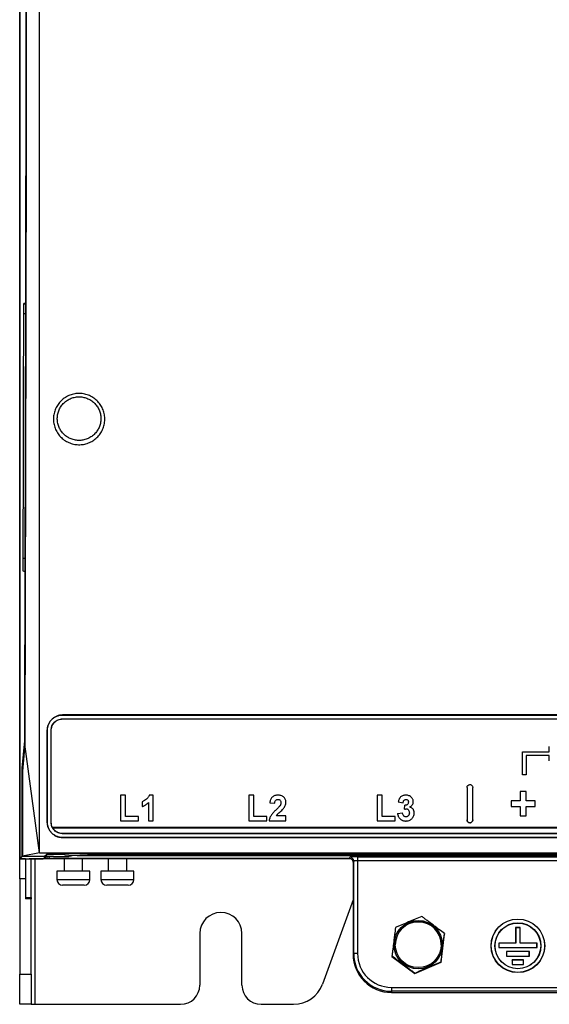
# Model space of a CAD drawing. Header units: millimetres. Extents: x -1263 to 1500, y -1080 to 1468.
# Tile 76 of 166: x 53 to 192, y -225 to 32. Entities that reach past the tile are written whole.
import ezdxf

# ---------------------------------------------------------------- set-up
doc = ezdxf.new("R2010")
doc.units = ezdxf.units.MM

msp = doc.modelspace()

# ---------------------------------------------------------------- linework, layer by layer
at = {"color": 7, "linetype": 'Continuous', "lineweight": 25}
for p, q in [((53.377, -185.695), (53.377, 463.305)), ((53.395, 463.287), (53.395, -186.678)), ((54.484, -41.695), (54.818, -41.695)), ((54.678, -111.695), (54.343, -111.695)), ((372.177, -149.127), (64.578, -149.127)), ((64.578, -149.127), (64.578, -149.145)), ((64.578, -149.145), (372.177, -149.145)), ((64.578, -150.145), (372.177, -150.145)), ((64.578, -150.179), (64.578, -150.145)), ((64.578, -150.179), (372.177, -150.179)), ((60.56, -153.144), (60.578, -153.145)), ((61.613, -153.143), (61.578, -153.145)), ((54.058, -163.021), (54.696, -155.848)), ((54.711, -156.733), (54.079, -163.814)), ((58.578, -185.14), (54.711, -156.733)), ((184.578, -158.748), (191.578, -158.748)), ((184.578, -158.748), (184.578, -158.749)), ((184.578, -164.748), (184.578, -158.749)), ((184.578, -158.749), (191.578, -158.749)), ((191.578, -157.349), (191.578, -157.348)), ((191.578, -158.749), (191.578, -157.349)), ((191.578, -159.749), (185.578, -159.749)), ((185.578, -159.749), (185.578, -164.748)), ((191.578, -161.148), (191.578, -159.749)), ((54.058, -186.014), (54.058, -163.021)), ((54.15, -163.021), (54.058, -163.021)), ((185.578, -164.748), (184.578, -164.748)), ((170.118, -168.052), (170.118, -176.551)), ((171.618, -176.551), (171.618, -168.052)), ((185.53, -169.16), (183.989, -169.16)), ((183.989, -169.16), (183.989, -169.161)), ((185.53, -169.161), (183.989, -169.161)), ((183.989, -169.161), (183.989, -171.531)), ((185.53, -169.16), (185.53, -169.161)), ((185.53, -171.531), (185.53, -169.161)), ((80.954, -170.069), (79.669, -170.069)), ((79.669, -170.069), (79.669, -170.07)), ((79.669, -170.07), (79.669, -176.746)), ((80.954, -170.07), (79.669, -170.07)), ((80.954, -170.069), (80.954, -170.07)), ((80.954, -175.634), (80.954, -170.07)), ((85.32, -171.781), (85.32, -171.782)), ((85.32, -171.782), (85.32, -173.066)), ((86.946, -171.993), (86.946, -176.746)), ((87.2, -170.069), (87.2, -170.07)), ((88.23, -170.07), (87.2, -170.07)), ((88.23, -170.069), (88.23, -170.07)), ((88.23, -176.746), (88.23, -170.07)), ((114.454, -170.069), (113.169, -170.069)), ((113.169, -170.069), (113.169, -170.07)), ((113.169, -170.07), (113.169, -176.746)), ((114.454, -170.07), (113.169, -170.07)), ((114.454, -170.069), (114.454, -170.07)), ((114.454, -175.634), (114.454, -170.07)), ((118.648, -172.083), (118.648, -172.084)), ((118.648, -172.084), (119.933, -172.21)), ((120.794, -170.069), (120.794, -170.07)), ((122.843, -171.885), (122.843, -171.886)), ((147.954, -170.069), (146.669, -170.069)), ((146.669, -170.069), (146.669, -170.07)), ((147.954, -170.07), (146.669, -170.07)), ((146.669, -170.07), (146.669, -176.746)), ((147.954, -170.069), (147.954, -170.07)), ((147.954, -175.634), (147.954, -170.07)), ((152.148, -171.845), (152.148, -171.846)), ((152.148, -171.846), (153.433, -172.038)), ((154.155, -170.069), (154.155, -170.07)), ((155.629, -170.67), (155.629, -170.67)), ((156.087, -171.781), (156.087, -171.782)), ((183.989, -171.531), (181.618, -171.531)), ((181.618, -171.531), (181.618, -173.072)), ((183.989, -171.531), (181.618, -171.531)), ((181.618, -171.531), (181.618, -171.531)), ((187.901, -171.531), (185.53, -171.531)), ((187.901, -171.531), (185.53, -171.531)), ((187.901, -173.072), (187.901, -171.531)), ((187.901, -171.531), (187.901, -171.531)), ((120.283, -173.908), (120.283, -173.908)), ((121.305, -172.83), (121.305, -172.83)), ((151.977, -174.85), (153.261, -174.692)), ((153.261, -174.691), (153.261, -174.692)), ((153.775, -173.76), (153.895, -172.723)), ((153.775, -173.759), (153.775, -173.76)), ((153.895, -172.723), (153.895, -172.723)), ((156.343, -174.745), (156.343, -174.746)), ((181.618, -173.072), (183.989, -173.072)), ((183.989, -173.072), (183.989, -175.443)), ((185.53, -173.072), (187.901, -173.072)), ((185.53, -175.443), (185.53, -173.072)), ((54.093, -177.743), (54.093, -176.743)), ((54.093, -176.743), (54.113, -176.747)), ((54.098, -176.743), (54.093, -176.743)), ((54.113, -176.747), (54.098, -176.743)), ((54.115, -177.747), (54.113, -176.747)), ((60.56, -177.141), (60.578, -177.141)), ((61.613, -177.14), (61.578, -177.141)), ((79.669, -176.746), (84.378, -176.746)), ((84.378, -175.633), (80.954, -175.633)), ((84.378, -175.634), (80.954, -175.634)), ((84.378, -175.633), (84.378, -175.634)), ((84.378, -176.746), (84.378, -175.634)), ((86.946, -176.746), (88.23, -176.746)), ((113.169, -176.746), (117.878, -176.746)), ((117.878, -175.633), (114.454, -175.633)), ((117.878, -175.634), (114.454, -175.634)), ((117.878, -175.633), (117.878, -175.634)), ((117.878, -176.746), (117.878, -175.634)), ((118.477, -176.746), (122.843, -176.746)), ((118.477, -176.746), (118.477, -176.746)), ((122.843, -175.462), (120.362, -175.462)), ((122.843, -175.462), (120.362, -175.462)), ((122.843, -176.746), (122.843, -175.462)), ((122.843, -175.462), (122.843, -175.462)), ((146.669, -176.746), (151.378, -176.746)), ((151.378, -175.633), (147.954, -175.633)), ((151.378, -175.634), (147.954, -175.634)), ((151.378, -175.633), (151.378, -175.634)), ((151.378, -176.746), (151.378, -175.634)), ((151.977, -174.849), (151.977, -174.85)), ((154.164, -175.719), (154.164, -175.719)), ((170.868, -177.3), (170.868, -177.301)), ((183.989, -175.443), (185.53, -175.443)), ((54.093, -177.743), (54.115, -177.747)), ((374.814, -178.494), (61.941, -178.494)), ((62.025, -178.647), (374.73, -178.647)), ((64.578, -180.104), (64.578, -180.141)), ((372.177, -180.104), (64.578, -180.104)), ((372.177, -180.141), (64.578, -180.141)), ((372.177, -181.141), (64.578, -181.141)), ((64.578, -181.158), (64.578, -181.141)), ((64.578, -181.158), (372.177, -181.158)), ((53.377, -186.695), (53.377, -185.695)), ((54.877, -186.695), (53.377, -186.695)), ((53.377, -191.959), (53.377, -186.695)), ((54.058, -186.014), (53.395, -186.678)), ((53.395, -186.678), (59.404, -186.678)), ((55.058, -186.014), (54.058, -186.014)), ((58.578, -185.14), (54.093, -186.003)), ((54.093, -186.003), (59.88, -186.003)), ((54.877, -186.678), (54.877, -186.695)), ((54.877, -186.695), (54.877, -191.959)), ((55.058, -186.003), (55.058, -186.014)), ((55.07, -186.003), (55.058, -186.014)), ((55.877, -186.695), (55.877, -186.678)), ((56.877, -186.695), (55.877, -186.695)), ((56.377, -196.792), (56.377, -186.695)), ((139.73, -186.695), (56.877, -186.695)), ((58.578, -185.14), (378.177, -185.14)), ((59.404, -186.678), (60.217, -186.136)), ((59.88, -186.003), (60.438, -185.47)), ((60.077, -185.997), (59.886, -185.997)), ((60.077, -185.997), (60.603, -185.47)), ((60.077, -185.815), (60.077, -185.997)), ((60.923, -186.616), (60.357, -186.616)), ((60.438, -185.47), (64.956, -185.47)), ((60.923, -186.616), (60.922, -186.616)), ((139.378, -186.616), (60.923, -186.616)), ((62.216, -186.102), (64.128, -186.102)), ((64.956, -185.47), (65.094, -185.338)), ((64.969, -185.458), (65.152, -185.641)), ((64.97, -186.695), (64.97, -189.901)), ((66.128, -186.068), (66.405, -185.883)), ((68.405, -185.849), (368.35, -185.849)), ((69.094, -185.273), (367.661, -185.273)), ((69.801, -189.901), (69.801, -186.695)), ((365.603, -185.744), (71.151, -185.744)), ((76.47, -186.695), (76.47, -189.901)), ((81.301, -189.901), (81.301, -186.695)), ((139.378, -186.616), (139.536, -186.301)), ((140.535, -187.3), (140.377, -187.615)), ((140.377, -187.616), (140.377, -211.608)), ((140.535, -211.45), (140.535, -187.3)), ((141.535, -186.199), (295.22, -186.199)), ((141.535, -186.199), (141.535, -187.223)), ((295.22, -187.223), (141.535, -187.223)), ((141.535, -187.223), (141.535, -211.424)), ((63.085, -189.901), (63.085, -192.095)), ((71.072, -189.901), (63.085, -189.901)), ((71.685, -189.901), (71.072, -189.901)), ((71.685, -192.095), (71.685, -189.901)), ((74.585, -189.901), (74.585, -192.095)), ((82.572, -189.901), (74.585, -189.901)), ((83.185, -189.901), (82.572, -189.901)), ((83.185, -192.095), (83.185, -189.901)), ((54.877, -191.959), (53.377, -191.959)), ((53.377, -191.959), (53.377, -216.799)), ((54.877, -191.959), (54.877, -197.134)), ((70.185, -193.595), (64.585, -193.595)), ((81.685, -193.595), (76.085, -193.595)), ((54.877, -196.792), (56.377, -196.792)), ((56.377, -197.134), (54.877, -197.134)), ((56.377, -196.792), (56.377, -197.134)), ((56.377, -216.799), (56.377, -197.134)), ((140.377, -197.438), (132.372, -219.431)), ((183.977, -204.64), (182.777, -204.64)), ((182.777, -204.64), (182.777, -208.688)), ((182.804, -204.692), (182.777, -204.64)), ((182.804, -204.692), (182.804, -208.741)), ((183.951, -204.692), (182.804, -204.692)), ((183.951, -204.692), (183.977, -204.64)), ((183.951, -208.741), (183.951, -204.692)), ((183.977, -208.688), (183.977, -204.64)), ((100.377, -206.195), (100.377, -219.695)), ((111.377, -219.695), (111.377, -206.195)), ((163.333, -213.731), (164.228, -206.339)), ((164.228, -206.226), (164.228, -206.339)), ((151.377, -209.121), (151.377, -209.126)), ((163.377, -209.126), (163.377, -209.121)), ((182.777, -208.688), (178.377, -208.688)), ((178.377, -208.688), (178.377, -209.888)), ((178.404, -208.741), (178.377, -208.688)), ((178.377, -209.888), (188.377, -209.888)), ((178.404, -208.741), (178.404, -209.888)), ((182.804, -208.741), (178.404, -208.741)), ((182.804, -208.741), (182.777, -208.688)), ((183.951, -208.741), (183.977, -208.688)), ((188.351, -208.741), (183.951, -208.741)), ((188.377, -208.688), (183.977, -208.688)), ((188.351, -208.741), (188.377, -208.688)), ((188.351, -209.888), (188.351, -208.741)), ((188.377, -209.888), (188.377, -208.688)), ((140.377, -211.608), (140.535, -211.45)), ((150.526, -212.066), (150.526, -212.18)), ((150.526, -212.18), (156.482, -216.651)), ((186.377, -210.888), (180.377, -210.888)), ((180.377, -210.888), (180.377, -212.087)), ((180.404, -210.94), (180.377, -210.888)), ((180.377, -212.087), (186.377, -212.087)), ((180.404, -210.94), (180.404, -212.087)), ((186.351, -210.94), (180.404, -210.94)), ((184.877, -213.087), (181.877, -213.087)), ((181.877, -213.087), (181.877, -214.286)), ((181.904, -213.139), (181.877, -213.087)), ((181.904, -213.139), (181.904, -214.286)), ((184.851, -213.139), (181.904, -213.139)), ((184.851, -213.139), (184.877, -213.087)), ((184.851, -214.286), (184.851, -213.139)), ((184.877, -214.286), (184.877, -213.087)), ((186.351, -210.94), (186.377, -210.888)), ((186.351, -212.087), (186.351, -210.94)), ((186.377, -212.087), (186.377, -210.888)), ((156.482, -216.651), (163.333, -213.731)), ((163.333, -213.617), (163.333, -213.731)), ((181.877, -214.286), (184.877, -214.286)), ((53.377, -216.799), (56.377, -216.799)), ((53.377, -224.695), (53.377, -216.799)), ((56.377, -216.799), (56.377, -224.695)), ((156.482, -216.537), (156.482, -216.651)), ((150.377, -220.264), (286.377, -220.264)), ((150.377, -220.264), (150.377, -221.289)), ((286.377, -221.289), (150.377, -221.289)), ((150.377, -221.289), (150.377, -221.604)), ((150.377, -221.604), (286.377, -221.604)), ((150.377, -221.604), (286.377, -221.604)), ((150.377, -221.604), (150.377, -221.604)), ((56.377, -224.695), (53.377, -224.695)), ((56.377, -224.695), (57.377, -224.695)), ((57.377, -224.695), (95.377, -224.695)), ((116.377, -224.695), (124.855, -224.695))]:
    msp.add_line(p, q, dxfattribs=at)
at = {"color": 250, "linetype": 'Continuous', "lineweight": 25}
for p, q in [((54.819, -41.701), (54.484, -41.695)), ((54.869, -44.36), (54.432, -44.359)), ((54.732, -108.279), (54.291, -108.278)), ((54.68, -111.689), (54.343, -111.695)), ((53.377, -185.695), (53.395, -185.695)), ((56.877, -186.678), (56.877, -186.695)), ((57.377, -224.695), (57.377, -186.695)), ((61.177, -186.107), (60.922, -186.616)), ((65.152, -185.641), (65.152, -185.328)), ((71.151, -185.273), (71.151, -185.744)), ((63.085, -192.095), (71.685, -192.095)), ((74.585, -192.095), (83.185, -192.095))]:
    msp.add_line(p, q, dxfattribs=at)
at = {"color": 7, "linetype": 'Continuous', "lineweight": 25}
for centre, radius in [((157.376, -209.121), 6.318), ((157.379, -209.121), 5.999), ((183.376, -209.425), 6.998), ((183.379, -209.398), 6.972), ((183.379, -209.398), 5.999), ((183.379, -209.438), 5.959)]:
    msp.add_circle(centre, radius, dxfattribs=at)
for centre, radius, start, end in [((139.534, -187.301), 1.001, 0.08214, 89.9375), ((64.585, -192.095), 1.5, 180, 270), ((70.185, -192.095), 1.5, 270, 0), ((76.085, -192.095), 1.5, 180, 270), ((81.685, -192.095), 1.5, 270, 0), ((105.877, -206.195), 5.5, 0, 180), ((157.377, -209.128), 6, 0.01486, 179.98514), ((150.376, -211.606), 9.998, 180.00982, 270.00982), ((141.294, -221.584), 10.163, 88.64083, 94.28067), ((150.376, -211.448), 9.841, 180.00982, 270.00982), ((150.376, -211.423), 8.841, 180.00982, 270.00982), ((95.377, -219.695), 5, 270, 0), ((116.377, -219.695), 5, 180, 270), ((124.855, -216.695), 8, 270, 340)]:
    msp.add_arc(centre, radius, start, end, dxfattribs=at)
for centre, major_axis, ratio, start_param, end_param in [((13.688, 218.648), (0, 2379), 0.0174551, 4.5543138, 4.6519467), ((60.357, -186.116), (0.426, -0.263), 0.9992341, 4.1602555, 5.2662375), ((62.216, -186.137), (2, 0), 0.0174551, 1.5707963, 3.1154127), ((60.922, -186.116), (-0.263, 0.425), 0.9992341, 1.0169478, 2.5870585), ((64.128, -186.067), (2, 0), 0.0174551, 4.712389, 6.2570054), ((69.094, -185.34), (4, 0), 0.016664, 1.5707963, 3.1241394), ((71.151, -185.639), (6, 0), 0.0174551, 3.1590459, 4.712389), ((68.405, -185.883), (2, 0), 0.0174551, 1.5707963, 3.1154127), ((141.535, -186.303), (2, 0), 0.0523539, 1.5707963, 3.1154127), ((141.535, -187.302), (1, 0), 0.0785308, 1.5707963, 3.1154127)]:
    msp.add_ellipse(centre, major_axis=major_axis, ratio=ratio, start_param=start_param, end_param=end_param, dxfattribs=at)
at = {"color": 250, "linetype": 'Continuous', "lineweight": 25}
msp.add_ellipse((64.128, -185.82), major_axis=(3, 0), ratio=0.0523539, start_param=5.54164, end_param=6.0363902, dxfattribs=at)
at = {"color": 7, "linetype": 'Continuous', "lineweight": 25}
for points in [[(58.578, -185.14), (58.578, -97.828), (58.578, -9.914), (58.578, 78.517)], [(55.156, 74.87), (55.073, -2.772), (54.926, -79.928), (54.711, -156.733)], [(54.291, -108.278), (54.343, -87.01), (54.39, -65.701), (54.432, -44.359)], [(54.87, -45.028), (54.828, -66.424), (54.782, -87.787), (54.73, -109.109)], [(60.56, -153.144), (60.56, -161.149), (60.56, -169.148), (60.56, -177.141)], [(60.578, -177.141), (60.578, -169.149), (60.578, -161.15), (60.578, -153.145)], [(61.578, -177.141), (61.578, -169.149), (61.578, -161.15), (61.578, -153.145)], [(61.613, -177.14), (61.613, -169.148), (61.613, -161.149), (61.613, -153.143)], [(61.941, -178.494), (61.727, -178.078), (61.613, -177.612), (61.613, -177.14)], [(62.025, -178.647), (61.995, -178.597), (61.967, -178.546), (61.941, -178.494)], [(139.378, -186.616), (139.378, -186.616), (139.378, -186.616), (139.378, -186.616)], [(140.377, -187.615), (140.377, -187.616), (140.377, -187.616), (140.377, -187.616)]]:
    msp.add_open_spline(points, degree=3, dxfattribs=at)
for points, knots in [([(54.432, -44.359), (54.433, -43.997), (54.435, -43.642), (54.441, -42.994), (54.445, -42.701), (54.454, -42.215), (54.46, -42.022), (54.472, -41.762), (54.478, -41.695), (54.484, -41.695)], [3.2538108, 3.2538108, 3.2538108, 3.2538108, 3.6184554, 3.6184554, 3.9830999, 3.9830999, 4.3477444, 4.3477444, 4.712389, 4.712389, 4.712389, 4.712389]), ([(54.818, -41.695), (54.825, -41.695), (54.833, -41.785), (54.846, -42.128), (54.852, -42.382), (54.862, -43.009), (54.866, -43.382), (54.87, -44.183), (54.871, -44.61), (54.87, -45.028)], [4.712389, 4.712389, 4.712389, 4.712389, 5.1329168, 5.1329168, 5.5534447, 5.5534447, 5.9739725, 5.9739725, 6.3945003, 6.3945003, 6.3945003, 6.3945003]), ([(64.02, -76.472), (63.716, -76.151), (63.444, -75.8), (62.979, -75.061), (62.785, -74.672), (62.55, -74.059), (62.481, -73.849), (62.365, -73.427), (62.318, -73.214), (62.207, -72.572), (62.175, -72.138), (62.197, -71.257), (62.251, -70.825), (62.393, -70.189), (62.451, -69.979), (62.588, -69.563), (62.668, -69.357), (62.933, -68.756), (63.147, -68.378), (63.649, -67.663), (63.939, -67.325), (64.571, -66.721), (64.914, -66.452), (65.471, -66.098), (65.665, -65.988), (66.057, -65.79), (66.257, -65.701), (66.868, -65.464), (67.293, -65.345), (68.165, -65.193), (68.602, -65.161), (69.258, -65.177), (69.478, -65.193), (69.916, -65.247), (70.135, -65.286), (70.778, -65.431), (71.193, -65.568), (71.795, -65.836), (71.994, -65.936), (72.378, -66.154), (72.563, -66.272), (73.103, -66.654), (73.438, -66.946), (74.038, -67.579), (74.306, -67.923), (74.775, -68.669), (74.971, -69.061), (75.205, -69.67), (75.273, -69.877), (75.389, -70.298), (75.437, -70.514), (75.548, -71.161), (75.58, -71.595), (75.558, -72.465), (75.504, -72.905), (75.313, -73.756), (75.178, -74.168), (74.913, -74.769), (74.813, -74.967), (74.598, -75.349), (74.482, -75.533), (74.107, -76.068), (73.823, -76.399), (73.184, -77.01), (72.839, -77.28), (72.287, -77.631), (72.097, -77.74), (71.704, -77.938), (71.501, -78.029), (70.885, -78.268), (70.464, -78.385), (69.6, -78.536), (69.153, -78.569), (68.277, -78.548), (67.843, -78.495), (67.196, -78.35), (66.982, -78.291), (66.565, -78.152), (66.157, -77.994), (65.766, -77.798), (65.384, -77.581), (65.197, -77.462), (64.656, -77.08), (64.324, -76.793), (64.02, -76.472)], [0, 0, 0, 0, 0.03125, 0.03125, 0.0625, 0.0625, 0.078125, 0.078125, 0.09375, 0.09375, 0.125, 0.125, 0.15625, 0.15625, 0.171875, 0.171875, 0.1875, 0.1875, 0.21875, 0.21875, 0.25, 0.25, 0.28125, 0.28125, 0.296875, 0.296875, 0.3125, 0.3125, 0.34375, 0.34375, 0.375, 0.375, 0.390625, 0.390625, 0.40625, 0.40625, 0.4375, 0.4375, 0.453125, 0.453125, 0.46875, 0.46875, 0.5, 0.5, 0.53125, 0.53125, 0.5625, 0.5625, 0.578125, 0.578125, 0.59375, 0.59375, 0.625, 0.625, 0.65625, 0.65625, 0.6875, 0.6875, 0.703125, 0.703125, 0.71875, 0.71875, 0.75, 0.75, 0.78125, 0.78125, 0.796875, 0.796875, 0.8125, 0.8125, 0.84375, 0.84375, 0.875, 0.875, 0.90625, 0.90625, 0.921875, 0.921875, 0.9375, 0.953125, 0.953125, 0.96875, 0.96875, 1, 1, 1, 1]), ([(64.747, -75.661), (65.005, -75.934), (65.288, -76.179), (65.902, -76.612), (66.229, -76.797), (66.739, -77.023), (66.913, -77.09), (67.268, -77.207), (67.451, -77.258), (68.001, -77.381), (68.371, -77.426), (69.117, -77.444), (69.497, -77.415), (70.233, -77.285), (70.592, -77.185), (71.116, -76.981), (71.289, -76.904), (71.623, -76.734), (71.784, -76.642), (72.254, -76.342), (72.547, -76.112), (73.089, -75.592), (73.33, -75.31), (73.649, -74.855), (73.747, -74.698), (73.93, -74.374), (74.014, -74.206), (74.239, -73.695), (74.354, -73.345), (74.515, -72.622), (74.561, -72.248), (74.578, -71.509), (74.551, -71.141), (74.456, -70.591), (74.415, -70.408), (74.316, -70.05), (74.259, -69.874), (74.06, -69.357), (73.893, -69.024), (73.494, -68.391), (73.266, -68.098), (72.756, -67.559), (72.47, -67.312), (71.858, -66.879), (71.528, -66.692), (70.845, -66.388), (70.491, -66.271), (69.761, -66.107), (69.383, -66.061), (68.638, -66.044), (68.266, -66.071), (67.523, -66.201), (67.162, -66.303), (66.641, -66.505), (66.471, -66.581), (66.138, -66.75), (65.973, -66.843), (65.5, -67.146), (65.208, -67.375), (64.671, -67.889), (64.424, -68.177), (63.999, -68.785), (63.818, -69.107), (63.593, -69.618), (63.525, -69.793), (63.409, -70.146), (63.36, -70.325), (63.24, -70.865), (63.195, -71.232), (63.176, -71.98), (63.204, -72.349), (63.298, -72.894), (63.339, -73.075), (63.437, -73.433), (63.496, -73.612), (63.696, -74.132), (63.861, -74.462), (64.257, -75.09), (64.488, -75.389), (64.747, -75.661)], [0, 0, 0, 0, 0.03125, 0.03125, 0.0625, 0.0625, 0.078125, 0.078125, 0.09375, 0.09375, 0.125, 0.125, 0.15625, 0.15625, 0.1875, 0.1875, 0.203125, 0.203125, 0.21875, 0.21875, 0.25, 0.25, 0.28125, 0.28125, 0.296875, 0.296875, 0.3125, 0.3125, 0.34375, 0.34375, 0.375, 0.375, 0.40625, 0.40625, 0.421875, 0.421875, 0.4375, 0.4375, 0.46875, 0.46875, 0.5, 0.5, 0.53125, 0.53125, 0.5625, 0.5625, 0.59375, 0.59375, 0.625, 0.625, 0.65625, 0.65625, 0.6875, 0.6875, 0.703125, 0.703125, 0.71875, 0.71875, 0.75, 0.75, 0.78125, 0.78125, 0.8125, 0.8125, 0.828125, 0.828125, 0.84375, 0.84375, 0.875, 0.875, 0.90625, 0.90625, 0.921875, 0.921875, 0.9375, 0.9375, 0.96875, 0.96875, 1, 1, 1, 1]), ([(54.343, -111.695), (54.336, -111.695), (54.328, -111.602), (54.314, -111.248), (54.308, -110.986), (54.299, -110.341), (54.295, -109.957), (54.291, -109.137), (54.29, -108.701), (54.291, -108.278)], [1.5707963, 1.5707963, 1.5707963, 1.5707963, 1.9984082, 1.9984082, 2.4260201, 2.4260201, 2.853632, 2.853632, 3.2812439, 3.2812439, 3.2812439, 3.2812439]), ([(54.73, -109.109), (54.729, -109.464), (54.727, -109.81), (54.721, -110.439), (54.717, -110.723), (54.707, -111.193), (54.702, -111.379), (54.69, -111.63), (54.684, -111.695), (54.678, -111.695)], [0.1385248, 0.1385248, 0.1385248, 0.1385248, 0.4965927, 0.4965927, 0.8546606, 0.8546606, 1.2127284, 1.2127284, 1.5707963, 1.5707963, 1.5707963, 1.5707963]), ([(64.578, -149.127), (64.311, -149.127), (64.049, -149.153), (63.533, -149.256), (63.276, -149.334), (62.788, -149.537), (62.557, -149.662), (62.12, -149.955), (61.914, -150.125), (61.545, -150.497), (61.379, -150.699), (61.087, -151.138), (60.964, -151.371), (60.765, -151.852), (60.688, -152.104), (60.586, -152.62), (60.56, -152.88), (60.56, -153.144)], [0, 0, 0, 0, 0.125, 0.125, 0.25, 0.25, 0.375, 0.375, 0.5, 0.5, 0.625, 0.625, 0.75, 0.75, 0.875, 0.875, 1, 1, 1, 1]), ([(60.578, -153.145), (60.578, -152.882), (60.604, -152.624), (60.704, -152.116), (60.78, -151.863), (60.979, -151.381), (61.1, -151.151), (61.388, -150.717), (61.556, -150.511), (61.924, -150.141), (62.125, -149.975), (62.561, -149.681), (62.795, -149.555), (63.277, -149.353), (63.529, -149.276), (64.049, -149.172), (64.312, -149.145), (64.578, -149.145)], [0, 0, 0, 0, 0.125, 0.125, 0.25, 0.25, 0.375, 0.375, 0.5, 0.5, 0.625, 0.625, 0.75, 0.75, 0.875, 0.875, 1, 1, 1, 1]), ([(61.578, -153.145), (61.578, -152.948), (61.597, -152.754), (61.673, -152.373), (61.729, -152.184), (61.878, -151.821), (61.97, -151.65), (62.186, -151.324), (62.312, -151.169), (62.588, -150.892), (62.738, -150.767), (63.066, -150.547), (63.241, -150.452), (63.784, -150.226), (64.179, -150.145), (64.578, -150.145)], [0, 0, 0, 0, 0.125, 0.125, 0.25, 0.25, 0.375, 0.375, 0.5, 0.5, 0.625, 0.625, 0.75, 0.75, 1, 1, 1, 1]), ([(61.613, -153.143), (61.613, -152.948), (61.632, -152.757), (61.707, -152.381), (61.763, -152.193), (61.91, -151.836), (62.001, -151.666), (62.214, -151.344), (62.338, -151.191), (62.611, -150.917), (62.76, -150.794), (63.083, -150.576), (63.257, -150.482), (63.793, -150.258), (64.184, -150.179), (64.578, -150.179)], [0, 0, 0, 0, 0.125, 0.125, 0.25, 0.25, 0.375, 0.375, 0.5, 0.5, 0.625, 0.625, 0.75, 0.75, 1, 1, 1, 1]), ([(54.079, -163.814), (54.082, -166.532), (54.084, -169.25), (54.085, -171.968), (54.087, -174.307), (54.088, -176.646), (54.09, -178.986), (54.091, -181.325), (54.092, -183.664), (54.093, -186.003)], [0, 0, 0, 0, 0.008154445, 0.008154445, 0.008154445, 0.015171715, 0.015171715, 0.015171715, 0.022188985, 0.022188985, 0.022188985, 0.022188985]), ([(170.118, -168.052), (170.118, -167.953), (170.137, -167.857), (170.212, -167.676), (170.267, -167.593), (170.474, -167.385), (170.669, -167.302), (170.868, -167.302)], [0, 0, 0, 0, 0.25, 0.25, 0.5, 0.5, 1, 1, 1, 1]), ([(170.868, -167.302), (170.968, -167.302), (171.066, -167.322), (171.248, -167.398), (171.331, -167.454), (171.538, -167.662), (171.618, -167.855), (171.618, -168.052)], [0, 0, 0, 0, 0.25, 0.25, 0.5, 0.5, 1, 1, 1, 1]), ([(87.2, -170.07), (87.162, -170.172), (87.12, -170.273), (87.017, -170.463), (86.96, -170.555), (86.832, -170.731), (86.76, -170.816), (86.607, -170.972), (86.527, -171.046), (86.276, -171.254), (86.099, -171.382), (85.818, -171.555), (85.723, -171.609), (85.526, -171.704), (85.423, -171.743), (85.32, -171.782)], [0, 0, 0, 0, 0.125, 0.125, 0.25, 0.25, 0.375, 0.375, 0.5, 0.5, 0.75, 0.75, 0.875, 0.875, 1, 1, 1, 1]), ([(85.32, -173.066), (85.396, -173.036), (85.473, -173.006), (85.624, -172.942), (85.698, -172.906), (85.917, -172.794), (86.059, -172.712), (86.333, -172.532), (86.464, -172.434), (86.715, -172.224), (86.832, -172.109), (86.946, -171.993)], [0, 0, 0, 0, 0.125, 0.125, 0.25, 0.25, 0.5, 0.5, 0.75, 0.75, 1, 1, 1, 1]), ([(120.794, -170.07), (120.725, -170.071), (120.655, -170.072), (120.518, -170.08), (120.45, -170.088), (120.247, -170.118), (120.113, -170.148), (119.851, -170.235), (119.722, -170.29), (119.483, -170.428), (119.369, -170.508), (119.166, -170.696), (119.08, -170.801), (118.932, -171.031), (118.873, -171.157), (118.776, -171.412), (118.74, -171.543), (118.682, -171.811), (118.665, -171.948), (118.648, -172.084)], [0, 0, 0, 0, 0.0625, 0.0625, 0.125, 0.125, 0.25, 0.25, 0.375, 0.375, 0.5, 0.5, 0.625, 0.625, 0.75, 0.75, 0.875, 0.875, 1, 1, 1, 1]), ([(119.933, -172.21), (119.941, -172.086), (119.955, -171.964), (120.01, -171.723), (120.052, -171.604), (120.191, -171.396), (120.288, -171.312), (120.457, -171.23), (120.517, -171.211), (120.641, -171.188), (120.704, -171.185), (120.767, -171.182)], [0, 0, 0, 0, 0.25, 0.25, 0.5, 0.5, 0.75, 0.75, 0.875, 0.875, 1, 1, 1, 1]), ([(120.767, -171.182), (120.879, -171.188), (120.991, -171.197), (121.202, -171.279), (121.296, -171.347), (121.44, -171.517), (121.49, -171.62), (121.549, -171.835), (121.555, -171.947), (121.559, -172.059)], [0, 0, 0, 0, 0.25, 0.25, 0.5, 0.5, 0.75, 0.75, 1, 1, 1, 1]), ([(122.843, -171.886), (122.842, -171.822), (122.841, -171.758), (122.83, -171.631), (122.82, -171.568), (122.782, -171.382), (122.745, -171.257), (122.64, -171.025), (122.575, -170.916), (122.421, -170.713), (122.331, -170.619), (122.137, -170.452), (122.031, -170.377), (121.803, -170.256), (121.684, -170.208), (121.436, -170.135), (121.309, -170.109), (121.053, -170.076), (120.924, -170.072), (120.794, -170.07)], [0, 0, 0, 0, 0.0625, 0.0625, 0.125, 0.125, 0.25, 0.25, 0.375, 0.375, 0.5, 0.5, 0.625, 0.625, 0.75, 0.75, 0.875, 0.875, 1, 1, 1, 1]), ([(121.559, -172.059), (121.556, -172.127), (121.552, -172.196), (121.53, -172.332), (121.512, -172.398), (121.467, -172.527), (121.44, -172.59), (121.376, -172.712), (121.341, -172.771), (121.305, -172.83)], [0, 0, 0, 0, 0.25, 0.25, 0.5, 0.5, 0.75, 0.75, 1, 1, 1, 1]), ([(122.196, -173.561), (122.289, -173.438), (122.379, -173.314), (122.538, -173.052), (122.61, -172.917), (122.727, -172.633), (122.771, -172.488), (122.815, -172.266), (122.826, -172.191), (122.84, -172.04), (122.842, -171.963), (122.843, -171.886)], [0, 0, 0, 0, 0.25, 0.25, 0.5, 0.5, 0.75, 0.75, 0.875, 0.875, 1, 1, 1, 1]), ([(154.155, -170.07), (154.031, -170.073), (153.907, -170.078), (153.664, -170.114), (153.544, -170.143), (153.31, -170.222), (153.194, -170.272), (152.978, -170.393), (152.877, -170.463), (152.689, -170.628), (152.607, -170.72), (152.467, -170.921), (152.408, -171.031), (152.309, -171.256), (152.269, -171.371), (152.201, -171.606), (152.174, -171.726), (152.148, -171.846)], [0, 0, 0, 0, 0.125, 0.125, 0.25, 0.25, 0.375, 0.375, 0.5, 0.5, 0.625, 0.625, 0.75, 0.75, 0.875, 0.875, 1, 1, 1, 1]), ([(153.433, -172.038), (153.447, -171.936), (153.462, -171.834), (153.523, -171.638), (153.568, -171.542), (153.692, -171.377), (153.77, -171.305), (153.909, -171.231), (153.958, -171.212), (154.06, -171.188), (154.113, -171.185), (154.166, -171.182)], [0, 0, 0, 0, 0.25, 0.25, 0.5, 0.5, 0.75, 0.75, 0.875, 0.875, 1, 1, 1, 1]), ([(154.802, -171.894), (154.797, -172.009), (154.788, -172.124), (154.705, -172.343), (154.639, -172.444), (154.51, -172.561), (154.463, -172.596), (154.358, -172.651), (154.303, -172.671), (154.19, -172.703), (154.131, -172.713), (154.014, -172.724), (153.955, -172.724), (153.895, -172.723)], [0, 0, 0, 0, 0.25, 0.25, 0.5, 0.5, 0.625, 0.625, 0.75, 0.75, 0.875, 0.875, 1, 1, 1, 1]), ([(155.629, -170.67), (155.581, -170.621), (155.533, -170.573), (155.431, -170.482), (155.376, -170.441), (155.207, -170.323), (155.087, -170.26), (154.832, -170.161), (154.698, -170.125), (154.429, -170.079), (154.292, -170.073), (154.155, -170.07)], [0, 0, 0, 0, 0.125, 0.125, 0.25, 0.25, 0.5, 0.5, 0.75, 0.75, 1, 1, 1, 1]), ([(154.166, -171.182), (154.211, -171.185), (154.256, -171.187), (154.343, -171.201), (154.386, -171.213), (154.512, -171.267), (154.585, -171.324), (154.7, -171.461), (154.742, -171.542), (154.793, -171.714), (154.799, -171.804), (154.802, -171.894)], [0, 0, 0, 0, 0.125, 0.125, 0.25, 0.25, 0.5, 0.5, 0.75, 0.75, 1, 1, 1, 1]), ([(155.126, -173.185), (155.191, -173.147), (155.256, -173.11), (155.382, -173.029), (155.442, -172.985), (155.616, -172.845), (155.725, -172.739), (155.903, -172.498), (155.972, -172.364), (156.042, -172.151), (156.06, -172.079), (156.081, -171.932), (156.084, -171.857), (156.087, -171.782)], [0, 0, 0, 0, 0.125, 0.125, 0.25, 0.25, 0.5, 0.5, 0.75, 0.75, 0.875, 0.875, 1, 1, 1, 1]), ([(156.087, -171.782), (156.084, -171.679), (156.078, -171.576), (156.037, -171.374), (156.008, -171.276), (155.928, -171.089), (155.878, -170.997), (155.765, -170.826), (155.698, -170.747), (155.629, -170.67)], [0, 0, 0, 0, 0.25, 0.25, 0.5, 0.5, 0.75, 0.75, 1, 1, 1, 1]), ([(120.283, -173.908), (120.075, -174.108), (119.868, -174.309), (119.573, -174.623), (119.476, -174.729), (119.288, -174.946), (119.195, -175.057), (119.023, -175.288), (118.943, -175.407), (118.8, -175.655), (118.738, -175.784), (118.631, -176.051), (118.586, -176.186), (118.516, -176.463), (118.496, -176.604), (118.477, -176.746)], [0, 0, 0, 0, 0.25, 0.25, 0.375, 0.375, 0.5, 0.5, 0.625, 0.625, 0.75, 0.75, 0.875, 0.875, 1, 1, 1, 1]), ([(121.305, -172.83), (121.161, -173.033), (120.988, -173.21), (120.64, -173.564), (120.462, -173.736), (120.283, -173.908)], [0, 0, 0, 0, 0.5, 0.5, 1, 1, 1, 1]), ([(120.362, -175.462), (120.42, -175.367), (120.48, -175.275), (120.585, -175.147), (120.62, -175.105), (120.695, -175.025), (120.735, -174.986), (120.932, -174.794), (121.094, -174.644), (121.422, -174.347), (121.587, -174.2), (121.903, -173.891), (122.058, -173.734), (122.196, -173.561)], [0, 0, 0, 0, 0.125, 0.125, 0.1875, 0.1875, 0.25, 0.25, 0.5, 0.5, 0.75, 0.75, 1, 1, 1, 1]), ([(154.164, -175.719), (154.101, -175.716), (154.038, -175.713), (153.916, -175.686), (153.856, -175.664), (153.686, -175.577), (153.589, -175.492), (153.434, -175.294), (153.379, -175.178), (153.299, -174.941), (153.279, -174.817), (153.261, -174.692)], [0, 0, 0, 0, 0.125, 0.125, 0.25, 0.25, 0.5, 0.5, 0.75, 0.75, 1, 1, 1, 1]), ([(153.775, -173.76), (153.858, -173.734), (153.942, -173.711), (154.069, -173.685), (154.112, -173.677), (154.198, -173.667), (154.241, -173.666), (154.285, -173.665)], [0, 0, 0, 0, 0.5, 0.5, 0.75, 0.75, 1, 1, 1, 1]), ([(154.138, -176.832), (154.209, -176.831), (154.28, -176.829), (154.422, -176.819), (154.492, -176.81), (154.7, -176.775), (154.839, -176.74), (155.106, -176.641), (155.232, -176.579), (155.47, -176.43), (155.582, -176.342), (155.79, -176.149), (155.884, -176.044), (156.049, -175.817), (156.122, -175.693), (156.235, -175.437), (156.274, -175.303), (156.317, -175.097), (156.328, -175.027), (156.34, -174.887), (156.342, -174.816), (156.343, -174.746)], [0, 0, 0, 0, 0.0625, 0.0625, 0.125, 0.125, 0.25, 0.25, 0.375, 0.375, 0.5, 0.5, 0.625, 0.625, 0.75, 0.75, 0.875, 0.875, 0.9375, 0.9375, 1, 1, 1, 1]), ([(155.059, -174.661), (155.058, -174.726), (155.056, -174.79), (155.041, -174.917), (155.029, -174.98), (154.994, -175.105), (154.972, -175.166), (154.914, -175.281), (154.88, -175.335), (154.8, -175.438), (154.754, -175.483), (154.657, -175.567), (154.602, -175.603), (154.485, -175.662), (154.424, -175.684), (154.297, -175.713), (154.23, -175.718), (154.164, -175.719)], [0, 0, 0, 0, 0.125, 0.125, 0.25, 0.25, 0.375, 0.375, 0.5, 0.5, 0.625, 0.625, 0.75, 0.75, 0.875, 0.875, 1, 1, 1, 1]), ([(154.285, -173.665), (154.344, -173.669), (154.403, -173.673), (154.516, -173.7), (154.572, -173.723), (154.725, -173.812), (154.811, -173.897), (154.946, -174.089), (154.993, -174.198), (155.048, -174.426), (155.055, -174.544), (155.059, -174.661)], [0, 0, 0, 0, 0.125, 0.125, 0.25, 0.25, 0.5, 0.5, 0.75, 0.75, 1, 1, 1, 1]), ([(156.343, -174.746), (156.341, -174.656), (156.338, -174.567), (156.314, -174.391), (156.295, -174.305), (156.243, -174.135), (156.209, -174.051), (156.128, -173.891), (156.079, -173.816), (155.971, -173.674), (155.909, -173.606), (155.778, -173.484), (155.706, -173.431), (155.552, -173.337), (155.47, -173.296), (155.302, -173.229), (155.214, -173.206), (155.126, -173.185)], [0, 0, 0, 0, 0.125, 0.125, 0.25, 0.25, 0.375, 0.375, 0.5, 0.5, 0.625, 0.625, 0.75, 0.75, 0.875, 0.875, 1, 1, 1, 1]), ([(60.56, -177.141), (60.56, -177.404), (60.586, -177.663), (60.687, -178.174), (60.763, -178.427), (60.962, -178.912), (61.085, -179.142), (61.374, -179.578), (61.542, -179.785), (61.911, -180.157), (62.113, -180.324), (62.551, -180.619), (62.786, -180.746), (63.271, -180.948), (63.524, -181.026), (64.047, -181.131), (64.311, -181.158), (64.578, -181.158)], [0, 0, 0, 0, 0.125, 0.125, 0.25, 0.25, 0.375, 0.375, 0.5, 0.5, 0.625, 0.625, 0.75, 0.75, 0.875, 0.875, 1, 1, 1, 1]), ([(64.578, -181.141), (64.312, -181.141), (64.051, -181.114), (63.536, -181.011), (63.281, -180.934), (62.795, -180.731), (62.565, -180.607), (62.13, -180.315), (61.924, -180.146), (61.557, -179.776), (61.393, -179.574), (61.102, -179.136), (60.979, -178.906), (60.781, -178.427), (60.706, -178.176), (60.604, -177.663), (60.578, -177.404), (60.578, -177.141)], [0, 0, 0, 0, 0.125, 0.125, 0.25, 0.25, 0.375, 0.375, 0.5, 0.5, 0.625, 0.625, 0.75, 0.75, 0.875, 0.875, 1, 1, 1, 1]), ([(64.578, -180.141), (64.378, -180.141), (64.182, -180.121), (63.797, -180.044), (63.605, -179.986), (63.241, -179.834), (63.068, -179.741), (62.742, -179.522), (62.588, -179.395), (62.174, -178.979), (61.953, -178.644), (61.73, -178.105), (61.674, -177.917), (61.597, -177.533), (61.578, -177.338), (61.578, -177.141)], [0, 0, 0, 0, 0.125, 0.125, 0.25, 0.25, 0.375, 0.375, 0.5, 0.5, 0.75, 0.75, 0.875, 0.875, 1, 1, 1, 1]), ([(151.977, -174.85), (151.985, -174.916), (151.994, -174.983), (152.016, -175.115), (152.031, -175.18), (152.081, -175.373), (152.124, -175.499), (152.293, -175.867), (152.45, -176.088), (152.747, -176.367), (152.853, -176.449), (153.025, -176.556), (153.083, -176.59), (153.206, -176.649), (153.27, -176.676), (153.462, -176.745), (153.594, -176.778), (153.795, -176.811), (153.864, -176.82), (154, -176.83), (154.069, -176.831), (154.138, -176.832)], [0, 0, 0, 0, 0.0625, 0.0625, 0.125, 0.125, 0.25, 0.25, 0.5, 0.5, 0.625, 0.625, 0.6875, 0.6875, 0.75, 0.75, 0.875, 0.875, 0.9375, 0.9375, 1, 1, 1, 1]), ([(170.118, -176.55), (170.118, -176.648), (170.137, -176.745), (170.212, -176.926), (170.267, -177.009), (170.474, -177.217), (170.669, -177.3), (170.868, -177.3)], [0, 0, 0, 0, 0.25, 0.25, 0.5, 0.5, 1, 1, 1, 1]), ([(170.868, -177.301), (170.768, -177.301), (170.671, -177.281), (170.488, -177.205), (170.405, -177.149), (170.198, -176.941), (170.118, -176.747), (170.118, -176.551)], [0, 0, 0, 0, 0.25, 0.25, 0.5, 0.5, 1, 1, 1, 1]), ([(170.868, -177.3), (170.968, -177.3), (171.066, -177.28), (171.248, -177.204), (171.331, -177.148), (171.538, -176.94), (171.618, -176.746), (171.618, -176.55)], [0, 0, 0, 0, 0.25, 0.25, 0.5, 0.5, 1, 1, 1, 1]), ([(171.618, -176.551), (171.618, -176.649), (171.599, -176.745), (171.525, -176.926), (171.469, -177.009), (171.263, -177.218), (171.068, -177.301), (170.868, -177.301)], [0, 0, 0, 0, 0.25, 0.25, 0.5, 0.5, 1, 1, 1, 1]), ([(64.578, -180.104), (64.318, -180.104), (64.064, -180.07), (63.692, -179.971), (63.568, -179.93), (63.33, -179.832), (63.215, -179.776), (62.883, -179.585), (62.675, -179.427), (62.313, -179.069), (62.155, -178.866), (62.025, -178.646)], [0, 0, 0, 0, 0.25, 0.25, 0.375, 0.375, 0.5, 0.5, 0.75, 0.75, 1, 1, 1, 1]), ([(140.377, -187.615), (140.377, -187.484), (140.351, -187.354), (140.251, -187.112), (140.177, -187.001), (139.901, -186.725), (139.642, -186.616), (139.378, -186.616)], [0, 0, 0, 0, 0.25, 0.25, 0.5, 0.5, 1, 1, 1, 1]), ([(158.273, -201.755), (157.727, -201.981), (157.171, -202.212), (156.315, -202.572), (156.025, -202.693), (155.437, -202.942), (155.138, -203.069), (154.255, -203.445), (153.676, -203.694), (152.818, -204.066), (152.534, -204.189), (151.972, -204.434), (151.695, -204.555), (151.422, -204.675)], [0, 0, 0, 0, 0.25, 0.25, 0.375, 0.375, 0.5, 0.5, 0.75, 0.75, 0.875, 0.875, 1, 1, 1, 1]), ([(164.228, -206.226), (163.754, -205.863), (163.271, -205.495), (162.526, -204.93), (162.274, -204.739), (161.763, -204.353), (161.503, -204.158), (160.736, -203.581), (160.232, -203.206), (159.487, -202.652), (159.239, -202.469), (158.751, -202.107), (158.511, -201.93), (158.273, -201.755)], [0, 0, 0, 0, 0.25, 0.25, 0.375, 0.375, 0.5, 0.5, 0.75, 0.75, 0.875, 0.875, 1, 1, 1, 1]), ([(151.422, -204.675), (151.351, -205.257), (151.278, -205.851), (151.166, -206.77), (151.128, -207.081), (151.051, -207.713), (151.012, -208.035), (150.897, -208.988), (150.821, -209.615), (150.709, -210.546), (150.672, -210.855), (150.598, -211.467), (150.562, -211.768), (150.526, -212.066)], [0, 0, 0, 0, 0.25, 0.25, 0.375, 0.375, 0.5, 0.5, 0.75, 0.75, 0.875, 0.875, 1, 1, 1, 1]), ([(163.333, -213.617), (163.404, -213.021), (163.477, -212.416), (163.589, -211.486), (163.627, -211.172), (163.704, -210.536), (163.743, -210.213), (163.858, -209.26), (163.934, -208.637), (164.046, -207.718), (164.083, -207.413), (164.157, -206.813), (164.193, -206.517), (164.228, -206.226)], [0, 0, 0, 0, 0.25, 0.25, 0.375, 0.375, 0.5, 0.5, 0.75, 0.75, 0.875, 0.875, 1, 1, 1, 1]), ([(150.526, -212.066), (151.001, -212.416), (151.484, -212.773), (152.229, -213.326), (152.48, -213.514), (152.992, -213.895), (153.252, -214.09), (154.019, -214.666), (154.523, -215.046), (155.268, -215.612), (155.515, -215.8), (156.004, -216.172), (156.244, -216.356), (156.482, -216.537)], [0, 0, 0, 0, 0.25, 0.25, 0.375, 0.375, 0.5, 0.5, 0.75, 0.75, 0.875, 0.875, 1, 1, 1, 1]), ([(156.482, -216.537), (157.028, -216.298), (157.583, -216.056), (158.44, -215.684), (158.73, -215.56), (159.318, -215.307), (159.617, -215.179), (160.5, -214.802), (161.079, -214.558), (161.936, -214.198), (162.221, -214.079), (162.783, -213.845), (163.06, -213.73), (163.333, -213.617)], [0, 0, 0, 0, 0.25, 0.25, 0.375, 0.375, 0.5, 0.5, 0.75, 0.75, 0.875, 0.875, 1, 1, 1, 1])]:
    msp.add_open_spline(points, degree=3, knots=knots, dxfattribs=at)

doc.saveas('drawing.dxf')
